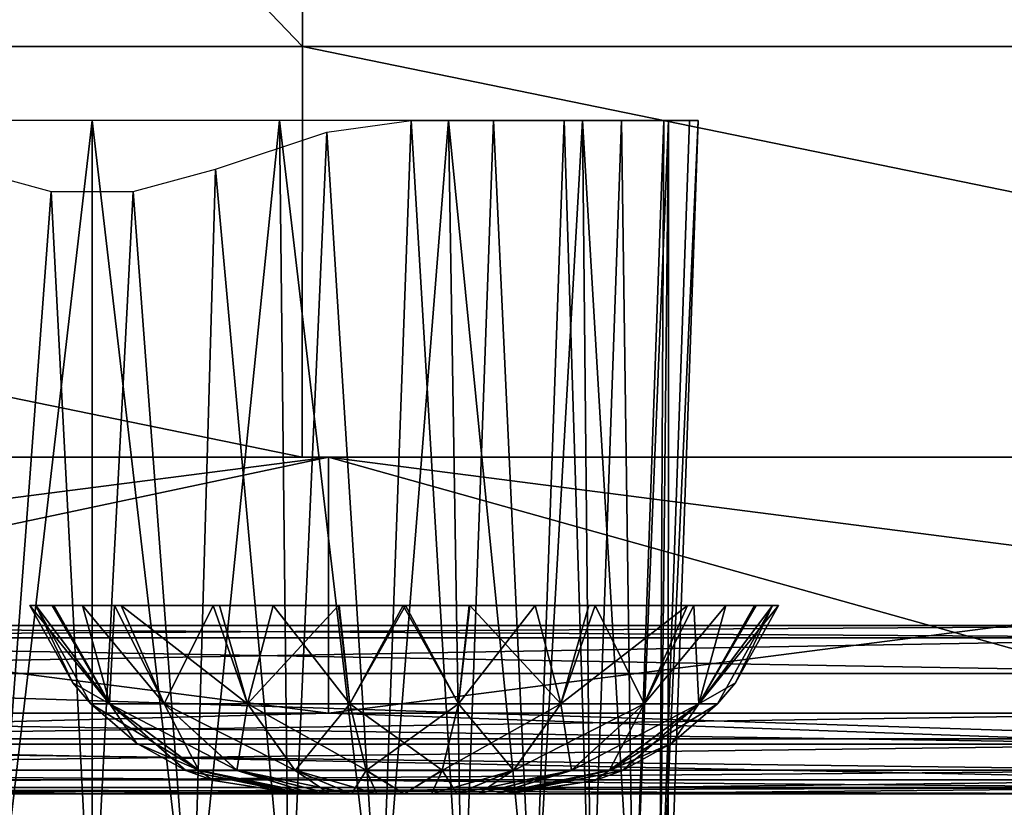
# Model space of a CAD drawing. Header units: millimetres. Extents: x -168 to 168, y -6 to 84.
# Tile 126 of 256: x -19.53 to -13.69, y -2.08 to 2.6. Entities that reach past the tile are written whole.
import ezdxf

# ---------------------------------------------------------------- set-up
doc = ezdxf.new("R2010")
doc.units = ezdxf.units.MM
doc.header["$LTSCALE"] = 65.185185
for name, color, linetype in [('109', 7, 'CONTINUOUS'), ('110', 7, 'CONTINUOUS'), ('16', 7, 'CONTINUOUS'), ('2', 7, 'CONTINUOUS'), ('204', 7, 'CONTINUOUS'), ('205', 7, 'CONTINUOUS'), ('21', 7, 'CONTINUOUS'), ('216', 7, 'CONTINUOUS'), ('217', 7, 'CONTINUOUS'), ('218', 7, 'CONTINUOUS'), ('28', 7, 'CONTINUOUS'), ('29', 7, 'CONTINUOUS'), ('32', 7, 'CONTINUOUS'), ('37', 7, 'CONTINUOUS'), ('68', 7, 'CONTINUOUS'), ('76', 7, 'CONTINUOUS'), ('77', 7, 'CONTINUOUS'), ('82', 7, 'CONTINUOUS')]:
    doc.layers.add(name, color=color, linetype=linetype)

msp = doc.modelspace()

# ---------------------------------------------------------------- linework, layer by layer
at = {"layer": '109', "linetype": 'CONTINUOUS'}
for points in [[(-17.8541, 2.4386, -49.9787), (-29.7568, 2.4386, -49.9787), (-29.7311, 14.8182, -49.8707), (-17.8541, 2.4386, -49.9787)], [(-17.8387, 14.8182, -49.8707), (-17.8541, 2.4386, -49.9787), (-29.7311, 14.8182, -49.8707), (-17.8387, 14.8182, -49.8707)], [(-5.9514, 2.4386, -49.9787), (-17.8541, 2.4386, -49.9787), (-17.8387, 14.8182, -49.8707), (-5.9514, 2.4386, -49.9787)], [(-5.9462, 14.8182, -49.8707), (-5.9514, 2.4386, -49.9787), (-17.8387, 14.8182, -49.8707), (-5.9462, 14.8182, -49.8707)], [(-17.8571, 0, -50), (-29.7619, 0, -50), (-29.7568, 2.4386, -49.9787), (-17.8571, 0, -50)], [(-17.8541, 2.4386, -49.9787), (-17.8571, 0, -50), (-29.7568, 2.4386, -49.9787), (-17.8541, 2.4386, -49.9787)], [(-5.9524, 0, -50), (-17.8571, 0, -50), (-17.8541, 2.4386, -49.9787), (-5.9524, 0, -50)], [(-5.9514, 2.4386, -49.9787), (-5.9524, 0, -50), (-17.8541, 2.4386, -49.9787), (-5.9514, 2.4386, -49.9787)]]:
    msp.add_3dface(points, dxfattribs=at)
at = {"layer": '110', "linetype": 'CONTINUOUS'}
for points in [[(-29.7568, 2.4386, 49.9787), (-17.8541, 2.4386, 49.9787), (-29.7311, 14.8182, 49.8707), (-29.7568, 2.4386, 49.9787)], [(-29.7311, 14.8182, 49.8707), (-17.8541, 2.4386, 49.9787), (-17.8387, 14.8182, 49.8707), (-29.7311, 14.8182, 49.8707)], [(-17.8541, 2.4386, 49.9787), (-5.9514, 2.4386, 49.9787), (-17.8387, 14.8182, 49.8707), (-17.8541, 2.4386, 49.9787)], [(-17.8387, 14.8182, 49.8707), (-5.9514, 2.4386, 49.9787), (-5.9462, 14.8182, 49.8707), (-17.8387, 14.8182, 49.8707)], [(-29.7619, 0, 50), (-17.8571, 0, 50), (-29.7568, 2.4386, 49.9787), (-29.7619, 0, 50)], [(-29.7568, 2.4386, 49.9787), (-17.8571, 0, 50), (-17.8541, 2.4386, 49.9787), (-29.7568, 2.4386, 49.9787)], [(-17.8571, 0, 50), (-5.9524, 0, 50), (-17.8541, 2.4386, 49.9787), (-17.8571, 0, 50)], [(-17.8541, 2.4386, 49.9787), (-5.9524, 0, 50), (-5.9514, 2.4386, 49.9787), (-17.8541, 2.4386, 49.9787)]]:
    msp.add_3dface(points, dxfattribs=at)
at = {"layer": '16', "linetype": 'CONTINUOUS'}
for points in [[(-19.0749, -2, 47.3492), (-27.2592, -2, 49.334), (-28.6123, -2, 47.3664), (-19.0749, -2, 47.3492)], [(-24.6492, -2, 49.334), (-27.2592, -2, 49.334), (-19.0749, -2, 47.3492), (-24.6492, -2, 49.334)], [(-16.3555, -2, 49.334), (-24.6492, -2, 49.334), (-19.0749, -2, 47.3492), (-16.3555, -2, 49.334)], [(-9.5374, -2, 47.339), (-16.3555, -2, 49.334), (-19.0749, -2, 47.3492), (-9.5374, -2, 47.339)], [(-12.2691, -2, 49.334), (-16.3555, -2, 49.334), (-9.5374, -2, 47.339), (-12.2691, -2, 49.334)]]:
    msp.add_3dface(points, dxfattribs=at)
at = {"layer": '2', "linetype": 'CONTINUOUS'}
for points in [[(-24.6492, -1.5218, 49.8336), (-24.6492, -1.7064, 49.7895), (-17.7, -1.5218, 49.8336), (-24.6492, -1.5218, 49.8336)], [(-17.7, -1.5218, 49.8336), (-24.6492, -1.7064, 49.7895), (-12.2691, -1.5218, 49.8336), (-17.7, -1.5218, 49.8336)], [(-12.2691, -1.5218, 49.8336), (-24.6492, -1.7064, 49.7895), (-12.2691, -1.7064, 49.7895), (-12.2691, -1.5218, 49.8336)], [(-12.2691, -1.7064, 49.7895), (-24.6492, -1.8612, 49.6798), (-12.2691, -1.8612, 49.6798), (-12.2691, -1.7064, 49.7895)], [(-24.6492, -1.7064, 49.7895), (-24.6492, -1.8612, 49.6798), (-12.2691, -1.7064, 49.7895), (-24.6492, -1.7064, 49.7895)], [(-24.6492, -1.8612, 49.6798), (-24.6492, -1.964, 49.5203), (-12.2691, -1.8612, 49.6798), (-24.6492, -1.8612, 49.6798)], [(-12.2691, -1.8612, 49.6798), (-24.6492, -1.964, 49.5203), (-12.2691, -1.964, 49.5203), (-12.2691, -1.8612, 49.6798)], [(-24.6492, -1.964, 49.5203), (-24.6492, -2, 49.334), (-12.2691, -1.964, 49.5203), (-24.6492, -1.964, 49.5203)], [(-24.6492, -2, 49.334), (-16.3555, -2, 49.334), (-12.2691, -1.964, 49.5203), (-24.6492, -2, 49.334)], [(-12.2691, -1.964, 49.5203), (-16.3555, -2, 49.334), (-12.2691, -2, 49.334), (-12.2691, -1.964, 49.5203)]]:
    msp.add_3dface(points, dxfattribs=at)
at = {"layer": '204', "linetype": 'CONTINUOUS'}
for points in [[(-17.209, 2, -22.8432), (-17.3921, -3.1, -22.7453), (-17.71, 1.9296, -23.0987), (-17.209, 2, -22.8432)], [(-16.9036, -3.1, -22.4032), (-17.3921, -3.1, -22.7453), (-17.209, 2, -22.8432), (-16.9036, -3.1, -22.4032)], [(-16.7198, 2, -22.48), (-16.9036, -3.1, -22.4032), (-17.209, 2, -22.8432), (-16.7198, 2, -22.48)], [(-16.4821, -3.1, -21.9818), (-16.9036, -3.1, -22.4032), (-16.7198, 2, -22.48), (-16.4821, -3.1, -21.9818)], [(-16.2989, 2, -22.0394), (-16.4821, -3.1, -21.9818), (-16.7198, 2, -22.48), (-16.2989, 2, -22.0394)], [(-16.1399, -3.1, -21.4932), (-16.4821, -3.1, -21.9818), (-16.2989, 2, -22.0394), (-16.1399, -3.1, -21.4932)], [(-15.9584, 2, -21.5341), (-16.1399, -3.1, -21.4932), (-16.2989, 2, -22.0394), (-15.9584, 2, -21.5341)], [(-15.8875, -3.1, -20.9521), (-16.1399, -3.1, -21.4932), (-15.9584, 2, -21.5341), (-15.8875, -3.1, -20.9521)], [(-15.7079, 2, -20.9787), (-15.8875, -3.1, -20.9521), (-15.9584, 2, -21.5341), (-15.7079, 2, -20.9787)], [(-15.7332, -3.1, -20.3762), (-15.8875, -3.1, -20.9521), (-15.7079, 2, -20.9787), (-15.7332, -3.1, -20.3762)], [(-15.6812, -3.1, -19.7818), (-15.7332, -3.1, -20.3762), (-15.5031, 2, -19.7818), (-15.6812, -3.1, -19.7818)], [(-15.5031, 2, -19.7818), (-15.7332, -3.1, -20.3762), (-15.5547, 2, -20.389), (-15.5031, 2, -19.7818)], [(-15.5547, 2, -20.389), (-15.7332, -3.1, -20.3762), (-15.7079, 2, -20.9787), (-15.5547, 2, -20.389)], [(-17.9326, -3.1, -22.9973), (-18.3714, 1.7113, -23.2964), (-17.71, 1.9296, -23.0987), (-17.9326, -3.1, -22.9973)], [(-17.3921, -3.1, -22.7453), (-17.9326, -3.1, -22.9973), (-17.71, 1.9296, -23.0987), (-17.3921, -3.1, -22.7453)], [(-19.8348, 1.7113, -23.2964), (-19.347, 1.5775, -23.3588), (-19.6974, -3.1, -23.1517), (-19.8348, 1.7113, -23.2964)], [(-18.8592, 1.5775, -23.3588), (-18.3714, 1.7113, -23.2964), (-18.5091, -3.1, -23.1518), (-18.8592, 1.5775, -23.3588)], [(-18.5091, -3.1, -23.1518), (-18.3714, 1.7113, -23.2964), (-17.9326, -3.1, -22.9973), (-18.5091, -3.1, -23.1518)], [(-19.6974, -3.1, -23.1517), (-19.347, 1.5775, -23.3588), (-19.1034, -3.1, -23.2037), (-19.6974, -3.1, -23.1517)], [(-19.347, 1.5775, -23.3588), (-18.8592, 1.5775, -23.3588), (-19.1034, -3.1, -23.2037), (-19.347, 1.5775, -23.3588)], [(-19.1034, -3.1, -23.2037), (-18.8592, 1.5775, -23.3588), (-18.5091, -3.1, -23.1518), (-19.1034, -3.1, -23.2037)]]:
    msp.add_3dface(points, dxfattribs=at)
at = {"layer": '205', "linetype": 'CONTINUOUS'}
for points in [[(-20.2156, 2, -16.358), (-19.6971, -3.1, -16.4119), (-19.1031, 2, -16.1818), (-20.2156, 2, -16.358)], [(-19.6971, -3.1, -16.4119), (-19.1029, -3.1, -16.3599), (-19.1031, 2, -16.1818), (-19.6971, -3.1, -16.4119)], [(-19.1031, 2, -16.1818), (-18.5088, -3.1, -16.412), (-17.9906, 2, -16.358), (-19.1031, 2, -16.1818)], [(-19.1029, -3.1, -16.3599), (-18.5088, -3.1, -16.412), (-19.1031, 2, -16.1818), (-19.1029, -3.1, -16.3599)], [(-18.5088, -3.1, -16.412), (-17.9327, -3.1, -16.5663), (-17.9906, 2, -16.358), (-18.5088, -3.1, -16.412)], [(-17.9327, -3.1, -16.5663), (-17.3926, -3.1, -16.8182), (-17.9906, 2, -16.358), (-17.9327, -3.1, -16.5663)], [(-17.9906, 2, -16.358), (-17.3926, -3.1, -16.8182), (-16.9871, 2, -16.8694), (-17.9906, 2, -16.358)], [(-17.3926, -3.1, -16.8182), (-16.9043, -3.1, -17.1599), (-16.9871, 2, -16.8694), (-17.3926, -3.1, -16.8182)], [(-16.9043, -3.1, -17.1599), (-16.4826, -3.1, -17.5813), (-16.9871, 2, -16.8694), (-16.9043, -3.1, -17.1599)], [(-16.9871, 2, -16.8694), (-16.4826, -3.1, -17.5813), (-16.1906, 2, -17.6658), (-16.9871, 2, -16.8694)], [(-16.4826, -3.1, -17.5813), (-16.1401, -3.1, -18.0701), (-16.1906, 2, -17.6658), (-16.4826, -3.1, -17.5813)], [(-16.1906, 2, -17.6658), (-15.8877, -3.1, -18.611), (-15.6793, 2, -18.6694), (-16.1906, 2, -17.6658)], [(-16.1401, -3.1, -18.0701), (-15.8877, -3.1, -18.611), (-16.1906, 2, -17.6658), (-16.1401, -3.1, -18.0701)], [(-15.8877, -3.1, -18.611), (-15.7333, -3.1, -19.1868), (-15.6793, 2, -18.6694), (-15.8877, -3.1, -18.611)], [(-15.7333, -3.1, -19.1868), (-15.6812, -3.1, -19.7818), (-15.6793, 2, -18.6694), (-15.7333, -3.1, -19.1868)], [(-15.6812, -3.1, -19.7818), (-15.5031, 2, -19.7818), (-15.6793, 2, -18.6694), (-15.6812, -3.1, -19.7818)]]:
    msp.add_3dface(points, dxfattribs=at)
at = {"layer": '21', "linetype": 'CONTINUOUS'}
for points in [[(-12.1144, -1.6735, 46.1058), (-24.2287, -1.6735, 46.1224), (-24.0794, -1.2857, 45.6077), (-12.1144, -1.6735, 46.1058)], [(-12.0397, -1.2857, 45.5914), (-12.1144, -1.6735, 46.1058), (-24.0794, -1.2857, 45.6077), (-12.0397, -1.2857, 45.5914)], [(-12.1998, -1.9172, 46.7029), (-24.3995, -1.9172, 46.7197), (-24.2287, -1.6735, 46.1224), (-12.1998, -1.9172, 46.7029)], [(-12.1144, -1.6735, 46.1058), (-12.1998, -1.9172, 46.7029), (-24.2287, -1.6735, 46.1224), (-12.1144, -1.6735, 46.1058)], [(-19.0749, -2, 47.3492), (-28.6123, -2, 47.3664), (-24.3995, -1.9172, 46.7197), (-19.0749, -2, 47.3492)], [(-12.1998, -1.9172, 46.7029), (-19.0749, -2, 47.3492), (-24.3995, -1.9172, 46.7197), (-12.1998, -1.9172, 46.7029)], [(-9.5374, -2, 47.339), (-19.0749, -2, 47.3492), (-12.1998, -1.9172, 46.7029), (-9.5374, -2, 47.339)]]:
    msp.add_3dface(points, dxfattribs=at)
at = {"layer": '216', "linetype": 'CONTINUOUS'}
for points in [[(-17.8542, -2, 4.412), (-17.8756, -2, 4.25), (-16.6459, -2, 4.4124), (-17.8542, -2, 4.412)], [(-17.8541, -2, 4.0876), (-16.6244, -2, 4.25), (-17.8756, -2, 4.25), (-17.8541, -2, 4.0876)], [(-17.8756, -2, 4.25), (-16.6244, -2, 4.25), (-16.6459, -2, 4.4124), (-17.8756, -2, 4.25)], [(-17.7917, -2, 4.5628), (-17.8542, -2, 4.412), (-16.6459, -2, 4.4124), (-17.7917, -2, 4.5628)], [(-16.6458, -2, 4.088), (-16.6244, -2, 4.25), (-17.8541, -2, 4.0876), (-16.6458, -2, 4.088)], [(-16.7083, -2, 3.9372), (-16.6458, -2, 4.088), (-17.8541, -2, 4.0876), (-16.7083, -2, 3.9372)], [(-17.7914, -2, 3.9366), (-16.7083, -2, 3.9372), (-17.8541, -2, 4.0876), (-17.7914, -2, 3.9366)], [(-17.6923, -2, 4.6924), (-17.7917, -2, 4.5628), (-16.7086, -2, 4.5634), (-17.6923, -2, 4.6924)], [(-16.7086, -2, 4.5634), (-17.7917, -2, 4.5628), (-16.6459, -2, 4.4124), (-16.7086, -2, 4.5634)], [(-17.692, -2, 3.8073), (-16.8077, -2, 3.8076), (-17.7914, -2, 3.9366), (-17.692, -2, 3.8073)], [(-16.8077, -2, 3.8076), (-16.7083, -2, 3.9372), (-17.7914, -2, 3.9366), (-16.8077, -2, 3.8076)], [(-17.5629, -2, 4.7917), (-17.6923, -2, 4.6924), (-16.808, -2, 4.6927), (-17.5629, -2, 4.7917)], [(-16.808, -2, 4.6927), (-17.6923, -2, 4.6924), (-16.7086, -2, 4.5634), (-16.808, -2, 4.6927)], [(-17.5627, -2, 3.7082), (-16.9371, -2, 3.7083), (-17.692, -2, 3.8073), (-17.5627, -2, 3.7082)], [(-16.9371, -2, 3.7083), (-16.8077, -2, 3.8076), (-17.692, -2, 3.8073), (-16.9371, -2, 3.7083)], [(-17.412, -2, 4.8542), (-17.5629, -2, 4.7917), (-16.9373, -2, 4.7918), (-17.412, -2, 4.8542)], [(-16.9373, -2, 4.7918), (-17.5629, -2, 4.7917), (-16.808, -2, 4.6927), (-16.9373, -2, 4.7918)], [(-17.412, -2, 3.6458), (-17.088, -2, 3.6458), (-17.5627, -2, 3.7082), (-17.412, -2, 3.6458)], [(-17.088, -2, 3.6458), (-16.9371, -2, 3.7083), (-17.5627, -2, 3.7082), (-17.088, -2, 3.6458)], [(-17.2501, -2, 3.6244), (-17.088, -2, 3.6458), (-17.412, -2, 3.6458), (-17.2501, -2, 3.6244)], [(-17.088, -2, 4.8542), (-17.412, -2, 4.8542), (-16.9373, -2, 4.7918), (-17.088, -2, 4.8542)], [(-17.2499, -2, 4.8756), (-17.412, -2, 4.8542), (-17.088, -2, 4.8542), (-17.2499, -2, 4.8756)]]:
    msp.add_3dface(points, dxfattribs=at)
at = {"layer": '217', "linetype": 'CONTINUOUS'}
for points in [[(-19.473, -0.8815, 4.25), (-19.4377, -0.8815, 3.855), (-19.2185, -1.3423, 4.25), (-19.473, -0.8815, 4.25)], [(-19.3304, -0.8815, 3.4664), (-18.9994, -1.4671, 3.6133), (-19.4377, -0.8815, 3.855), (-19.3304, -0.8815, 3.4664)], [(-18.9994, -1.4671, 3.6133), (-19.1116, -1.4671, 4.25), (-19.4377, -0.8815, 3.855), (-18.9994, -1.4671, 3.6133)], [(-19.4377, -0.8815, 3.855), (-19.1116, -1.4671, 4.25), (-19.2185, -1.3423, 4.25), (-19.4377, -0.8815, 3.855)], [(-19.1608, -0.8815, 3.1138), (-18.9994, -1.4671, 3.6133), (-19.3304, -0.8815, 3.4664), (-19.1608, -0.8815, 3.1138)], [(-18.9323, -0.8815, 2.7968), (-18.6761, -1.4671, 3.0533), (-19.1608, -0.8815, 3.1138), (-18.9323, -0.8815, 2.7968)], [(-18.6761, -1.4671, 3.0533), (-18.9994, -1.4671, 3.6133), (-19.1608, -0.8815, 3.1138), (-18.6761, -1.4671, 3.0533)], [(-18.1808, -1.4671, 2.6378), (-18.6761, -1.4671, 3.0533), (-18.9323, -0.8815, 2.7968), (-18.1808, -1.4671, 2.6378)], [(-18.3469, -0.8815, 2.3164), (-18.1808, -1.4671, 2.6378), (-18.9323, -0.8815, 2.7968), (-18.3469, -0.8815, 2.3164)], [(-17.6396, -0.8815, 2.0614), (-18.1808, -1.4671, 2.6378), (-18.3469, -0.8815, 2.3164), (-17.6396, -0.8815, 2.0614)], [(-17.5733, -1.4671, 2.4166), (-18.1808, -1.4671, 2.6378), (-17.6396, -0.8815, 2.0614), (-17.5733, -1.4671, 2.4166)], [(-17.2571, -0.8814, 2.027), (-17.5733, -1.4671, 2.4166), (-17.6396, -0.8815, 2.0614), (-17.2571, -0.8814, 2.027)], [(-16.9267, -1.4671, 2.4166), (-17.5733, -1.4671, 2.4166), (-17.2571, -0.8814, 2.027), (-16.9267, -1.4671, 2.4166)], [(-16.8635, -0.8815, 2.0608), (-16.9267, -1.4671, 2.4166), (-17.2571, -0.8814, 2.027), (-16.8635, -0.8815, 2.0608)], [(-16.3192, -1.4671, 2.6378), (-16.9267, -1.4671, 2.4166), (-16.4711, -0.8815, 2.1679), (-16.3192, -1.4671, 2.6378)], [(-16.4711, -0.8815, 2.1679), (-16.9267, -1.4671, 2.4166), (-16.8635, -0.8815, 2.0608), (-16.4711, -0.8815, 2.1679)], [(-16.115, -0.8815, 2.3385), (-16.3192, -1.4671, 2.6378), (-16.4711, -0.8815, 2.1679), (-16.115, -0.8815, 2.3385)], [(-15.8239, -1.4671, 3.0534), (-16.3192, -1.4671, 2.6378), (-16.115, -0.8815, 2.3385), (-15.8239, -1.4671, 3.0534)], [(-15.5292, -0.8815, 2.8426), (-15.8239, -1.4671, 3.0534), (-16.115, -0.8815, 2.3385), (-15.5292, -0.8815, 2.8426)], [(-15.5006, -1.4671, 3.6133), (-15.8239, -1.4671, 3.0534), (-15.5292, -0.8815, 2.8426), (-15.5006, -1.4671, 3.6133)], [(-15.1595, -0.8815, 3.494), (-15.5006, -1.4671, 3.6133), (-15.5292, -0.8815, 2.8426), (-15.1595, -0.8815, 3.494)], [(-15.2815, -1.3423, 4.25), (-15.5006, -1.4671, 3.6133), (-15.027, -0.8815, 4.25), (-15.2815, -1.3423, 4.25)], [(-15.027, -0.8815, 4.25), (-15.5006, -1.4671, 3.6133), (-15.1595, -0.8815, 3.494), (-15.027, -0.8815, 4.25)], [(-15.3884, -1.4671, 4.25), (-15.5006, -1.4671, 3.6133), (-15.2815, -1.3423, 4.25), (-15.3884, -1.4671, 4.25)], [(-19.1116, -1.4671, 4.25), (-18.9994, -1.4671, 3.6133), (-18.8407, -1.6994, 4.25), (-19.1116, -1.4671, 4.25)], [(-18.469, -1.8617, 3.8063), (-18.5472, -1.8617, 4.25), (-18.9994, -1.4671, 3.6133), (-18.469, -1.8617, 3.8063)], [(-18.6761, -1.4671, 3.0533), (-18.469, -1.8617, 3.8063), (-18.9994, -1.4671, 3.6133), (-18.6761, -1.4671, 3.0533)], [(-18.9994, -1.4671, 3.6133), (-18.5472, -1.8617, 4.25), (-18.8407, -1.6994, 4.25), (-18.9994, -1.4671, 3.6133)], [(-18.2437, -1.8617, 3.4161), (-18.469, -1.8617, 3.8063), (-18.6761, -1.4671, 3.0533), (-18.2437, -1.8617, 3.4161)], [(-18.1808, -1.4671, 2.6378), (-18.2437, -1.8617, 3.4161), (-18.6761, -1.4671, 3.0533), (-18.1808, -1.4671, 2.6378)], [(-17.8986, -1.8617, 3.1265), (-18.2437, -1.8617, 3.4161), (-18.1808, -1.4671, 2.6378), (-17.8986, -1.8617, 3.1265)], [(-17.5733, -1.4671, 2.4166), (-17.8986, -1.8617, 3.1265), (-18.1808, -1.4671, 2.6378), (-17.5733, -1.4671, 2.4166)], [(-17.4753, -1.8617, 2.9725), (-17.8986, -1.8617, 3.1265), (-17.5733, -1.4671, 2.4166), (-17.4753, -1.8617, 2.9725)], [(-16.9267, -1.4671, 2.4166), (-17.4753, -1.8617, 2.9725), (-17.5733, -1.4671, 2.4166), (-16.9267, -1.4671, 2.4166)], [(-17.0247, -1.8617, 2.9725), (-17.4753, -1.8617, 2.9725), (-16.9267, -1.4671, 2.4166), (-17.0247, -1.8617, 2.9725)], [(-16.6014, -1.8617, 3.1266), (-17.0247, -1.8617, 2.9725), (-16.3192, -1.4671, 2.6378), (-16.6014, -1.8617, 3.1266)], [(-16.3192, -1.4671, 2.6378), (-17.0247, -1.8617, 2.9725), (-16.9267, -1.4671, 2.4166), (-16.3192, -1.4671, 2.6378)], [(-16.2562, -1.8617, 3.4161), (-16.6014, -1.8617, 3.1266), (-15.8239, -1.4671, 3.0534), (-16.2562, -1.8617, 3.4161)], [(-15.8239, -1.4671, 3.0534), (-16.6014, -1.8617, 3.1266), (-16.3192, -1.4671, 2.6378), (-15.8239, -1.4671, 3.0534)], [(-16.031, -1.8617, 3.8063), (-16.2562, -1.8617, 3.4161), (-15.5006, -1.4671, 3.6133), (-16.031, -1.8617, 3.8063)], [(-15.5006, -1.4671, 3.6133), (-16.2562, -1.8617, 3.4161), (-15.8239, -1.4671, 3.0534), (-15.5006, -1.4671, 3.6133)], [(-15.6593, -1.6994, 4.25), (-16.031, -1.8617, 3.8063), (-15.3884, -1.4671, 4.25), (-15.6593, -1.6994, 4.25)], [(-15.3884, -1.4671, 4.25), (-16.031, -1.8617, 3.8063), (-15.5006, -1.4671, 3.6133), (-15.3884, -1.4671, 4.25)], [(-15.9528, -1.8617, 4.25), (-16.031, -1.8617, 3.8063), (-15.6593, -1.6994, 4.25), (-15.9528, -1.8617, 4.25)], [(-18.5472, -1.8617, 4.25), (-18.469, -1.8617, 3.8063), (-18.3831, -1.9225, 4.25), (-18.5472, -1.8617, 4.25)], [(-18.469, -1.8617, 3.8063), (-17.8756, -2, 4.25), (-18.3831, -1.9225, 4.25), (-18.469, -1.8617, 3.8063)], [(-17.8541, -2, 4.0876), (-17.8756, -2, 4.25), (-18.469, -1.8617, 3.8063), (-17.8541, -2, 4.0876)], [(-17.7914, -2, 3.9366), (-17.8541, -2, 4.0876), (-18.469, -1.8617, 3.8063), (-17.7914, -2, 3.9366)], [(-18.2437, -1.8617, 3.4161), (-17.7914, -2, 3.9366), (-18.469, -1.8617, 3.8063), (-18.2437, -1.8617, 3.4161)], [(-17.692, -2, 3.8073), (-17.7914, -2, 3.9366), (-18.2437, -1.8617, 3.4161), (-17.692, -2, 3.8073)], [(-17.8986, -1.8617, 3.1265), (-17.692, -2, 3.8073), (-18.2437, -1.8617, 3.4161), (-17.8986, -1.8617, 3.1265)], [(-17.5627, -2, 3.7082), (-17.692, -2, 3.8073), (-17.8986, -1.8617, 3.1265), (-17.5627, -2, 3.7082)], [(-17.4753, -1.8617, 2.9725), (-17.5627, -2, 3.7082), (-17.8986, -1.8617, 3.1265), (-17.4753, -1.8617, 2.9725)], [(-17.412, -2, 3.6458), (-17.5627, -2, 3.7082), (-17.4753, -1.8617, 2.9725), (-17.412, -2, 3.6458)], [(-17.2501, -2, 3.6244), (-17.412, -2, 3.6458), (-17.4753, -1.8617, 2.9725), (-17.2501, -2, 3.6244)], [(-17.0247, -1.8617, 2.9725), (-17.2501, -2, 3.6244), (-17.4753, -1.8617, 2.9725), (-17.0247, -1.8617, 2.9725)], [(-17.088, -2, 3.6458), (-17.2501, -2, 3.6244), (-17.0247, -1.8617, 2.9725), (-17.088, -2, 3.6458)], [(-16.6014, -1.8617, 3.1266), (-17.088, -2, 3.6458), (-17.0247, -1.8617, 2.9725), (-16.6014, -1.8617, 3.1266)], [(-16.9371, -2, 3.7083), (-17.088, -2, 3.6458), (-16.6014, -1.8617, 3.1266), (-16.9371, -2, 3.7083)], [(-16.2562, -1.8617, 3.4161), (-16.9371, -2, 3.7083), (-16.6014, -1.8617, 3.1266), (-16.2562, -1.8617, 3.4161)], [(-16.8077, -2, 3.8076), (-16.9371, -2, 3.7083), (-16.2562, -1.8617, 3.4161), (-16.8077, -2, 3.8076)], [(-16.7083, -2, 3.9372), (-16.8077, -2, 3.8076), (-16.2562, -1.8617, 3.4161), (-16.7083, -2, 3.9372)], [(-16.6458, -2, 4.088), (-16.7083, -2, 3.9372), (-16.031, -1.8617, 3.8063), (-16.6458, -2, 4.088)], [(-16.031, -1.8617, 3.8063), (-16.7083, -2, 3.9372), (-16.2562, -1.8617, 3.4161), (-16.031, -1.8617, 3.8063)], [(-16.1169, -1.9225, 4.25), (-16.6458, -2, 4.088), (-15.9528, -1.8617, 4.25), (-16.1169, -1.9225, 4.25)], [(-15.9528, -1.8617, 4.25), (-16.6458, -2, 4.088), (-16.031, -1.8617, 3.8063), (-15.9528, -1.8617, 4.25)], [(-16.6244, -2, 4.25), (-16.6458, -2, 4.088), (-16.1169, -1.9225, 4.25), (-16.6244, -2, 4.25)]]:
    msp.add_3dface(points, dxfattribs=at)
at = {"layer": '218', "linetype": 'CONTINUOUS'}
for points in [[(-19.473, -0.8815, 4.25), (-19.2185, -1.3423, 4.25), (-18.9998, -1.4666, 4.8869), (-19.473, -0.8815, 4.25)], [(-19.473, -0.8815, 4.25), (-18.9998, -1.4666, 4.8869), (-19.3405, -0.8815, 5.006), (-19.473, -0.8815, 4.25)], [(-19.3405, -0.8815, 5.006), (-18.9998, -1.4666, 4.8869), (-18.9708, -0.8815, 5.6574), (-19.3405, -0.8815, 5.006)], [(-18.9998, -1.4666, 4.8869), (-18.6764, -1.4666, 5.4469), (-18.9708, -0.8815, 5.6574), (-18.9998, -1.4666, 4.8869)], [(-18.9708, -0.8815, 5.6574), (-18.6764, -1.4666, 5.4469), (-18.3849, -0.8815, 6.1615), (-18.9708, -0.8815, 5.6574)], [(-18.6764, -1.4666, 5.4469), (-18.1811, -1.4666, 5.8626), (-18.3849, -0.8815, 6.1615), (-18.6764, -1.4666, 5.4469)], [(-18.3849, -0.8815, 6.1615), (-18.1811, -1.4666, 5.8626), (-18.0289, -0.8815, 6.3321), (-18.3849, -0.8815, 6.1615)], [(-18.1811, -1.4666, 5.8626), (-17.5734, -1.4666, 6.0838), (-18.0289, -0.8815, 6.3321), (-18.1811, -1.4666, 5.8626)], [(-18.0289, -0.8815, 6.3321), (-17.5734, -1.4666, 6.0838), (-17.6365, -0.8815, 6.4392), (-18.0289, -0.8815, 6.3321)], [(-17.6365, -0.8815, 6.4392), (-17.5734, -1.4666, 6.0838), (-17.2429, -0.8814, 6.473), (-17.6365, -0.8815, 6.4392)], [(-17.5734, -1.4666, 6.0838), (-16.9267, -1.4666, 6.0838), (-17.2429, -0.8814, 6.473), (-17.5734, -1.4666, 6.0838)], [(-17.2429, -0.8814, 6.473), (-16.9267, -1.4666, 6.0838), (-16.8604, -0.8815, 6.4386), (-17.2429, -0.8814, 6.473)], [(-16.9267, -1.4666, 6.0838), (-16.319, -1.4666, 5.8626), (-16.8604, -0.8815, 6.4386), (-16.9267, -1.4666, 6.0838)], [(-16.8604, -0.8815, 6.4386), (-16.319, -1.4666, 5.8626), (-16.1531, -0.8815, 6.1836), (-16.8604, -0.8815, 6.4386)], [(-16.319, -1.4666, 5.8626), (-15.8236, -1.4666, 5.4469), (-15.5677, -0.8815, 5.7032), (-16.319, -1.4666, 5.8626)], [(-16.1531, -0.8815, 6.1836), (-16.319, -1.4666, 5.8626), (-15.5677, -0.8815, 5.7032), (-16.1531, -0.8815, 6.1836)], [(-15.8236, -1.4666, 5.4469), (-15.5002, -1.4666, 4.8869), (-15.3392, -0.8815, 5.3861), (-15.8236, -1.4666, 5.4469)], [(-15.5677, -0.8815, 5.7032), (-15.8236, -1.4666, 5.4469), (-15.3392, -0.8815, 5.3861), (-15.5677, -0.8815, 5.7032)], [(-15.3392, -0.8815, 5.3861), (-15.5002, -1.4666, 4.8869), (-15.1696, -0.8815, 5.0335), (-15.3392, -0.8815, 5.3861)], [(-15.1696, -0.8815, 5.0335), (-15.5002, -1.4666, 4.8869), (-15.0623, -0.8815, 4.645), (-15.1696, -0.8815, 5.0335)], [(-15.5002, -1.4666, 4.8869), (-15.3884, -1.4671, 4.25), (-15.0623, -0.8815, 4.645), (-15.5002, -1.4666, 4.8869)], [(-15.3884, -1.4671, 4.25), (-15.2815, -1.3423, 4.25), (-15.0623, -0.8815, 4.645), (-15.3884, -1.4671, 4.25)], [(-15.2815, -1.3423, 4.25), (-15.027, -0.8815, 4.25), (-15.0623, -0.8815, 4.645), (-15.2815, -1.3423, 4.25)], [(-19.2185, -1.3423, 4.25), (-19.1116, -1.4671, 4.25), (-18.9998, -1.4666, 4.8869), (-19.2185, -1.3423, 4.25)], [(-19.1116, -1.4671, 4.25), (-18.47, -1.8612, 4.694), (-18.9998, -1.4666, 4.8869), (-19.1116, -1.4671, 4.25)], [(-19.1116, -1.4671, 4.25), (-18.8407, -1.6994, 4.25), (-18.47, -1.8612, 4.694), (-19.1116, -1.4671, 4.25)], [(-18.47, -1.8612, 4.694), (-18.2445, -1.8612, 5.0845), (-18.9998, -1.4666, 4.8869), (-18.47, -1.8612, 4.694)], [(-18.9998, -1.4666, 4.8869), (-18.2445, -1.8612, 5.0845), (-18.6764, -1.4666, 5.4469), (-18.9998, -1.4666, 4.8869)], [(-18.2445, -1.8612, 5.0845), (-17.8991, -1.8612, 5.3743), (-18.6764, -1.4666, 5.4469), (-18.2445, -1.8612, 5.0845)], [(-18.6764, -1.4666, 5.4469), (-17.8991, -1.8612, 5.3743), (-18.1811, -1.4666, 5.8626), (-18.6764, -1.4666, 5.4469)], [(-17.8991, -1.8612, 5.3743), (-17.4755, -1.8612, 5.5285), (-18.1811, -1.4666, 5.8626), (-17.8991, -1.8612, 5.3743)], [(-18.1811, -1.4666, 5.8626), (-17.4755, -1.8612, 5.5285), (-17.5734, -1.4666, 6.0838), (-18.1811, -1.4666, 5.8626)], [(-17.4755, -1.8612, 5.5285), (-17.0246, -1.8612, 5.5285), (-17.5734, -1.4666, 6.0838), (-17.4755, -1.8612, 5.5285)], [(-17.5734, -1.4666, 6.0838), (-17.0246, -1.8612, 5.5285), (-16.9267, -1.4666, 6.0838), (-17.5734, -1.4666, 6.0838)], [(-17.0246, -1.8612, 5.5285), (-16.6009, -1.8612, 5.3743), (-16.9267, -1.4666, 6.0838), (-17.0246, -1.8612, 5.5285)], [(-16.9267, -1.4666, 6.0838), (-16.6009, -1.8612, 5.3743), (-16.319, -1.4666, 5.8626), (-16.9267, -1.4666, 6.0838)], [(-16.6009, -1.8612, 5.3743), (-16.2555, -1.8612, 5.0845), (-16.319, -1.4666, 5.8626), (-16.6009, -1.8612, 5.3743)], [(-16.319, -1.4666, 5.8626), (-16.2555, -1.8612, 5.0845), (-15.8236, -1.4666, 5.4469), (-16.319, -1.4666, 5.8626)], [(-16.2555, -1.8612, 5.0845), (-16.03, -1.8612, 4.6941), (-15.8236, -1.4666, 5.4469), (-16.2555, -1.8612, 5.0845)], [(-15.8236, -1.4666, 5.4469), (-16.03, -1.8612, 4.6941), (-15.5002, -1.4666, 4.8869), (-15.8236, -1.4666, 5.4469)], [(-16.03, -1.8612, 4.6941), (-15.9528, -1.8617, 4.25), (-15.5002, -1.4666, 4.8869), (-16.03, -1.8612, 4.6941)], [(-15.9528, -1.8617, 4.25), (-15.6593, -1.6994, 4.25), (-15.5002, -1.4666, 4.8869), (-15.9528, -1.8617, 4.25)], [(-15.6593, -1.6994, 4.25), (-15.3884, -1.4671, 4.25), (-15.5002, -1.4666, 4.8869), (-15.6593, -1.6994, 4.25)], [(-18.8407, -1.6994, 4.25), (-18.5472, -1.8617, 4.25), (-18.47, -1.8612, 4.694), (-18.8407, -1.6994, 4.25)], [(-18.5472, -1.8617, 4.25), (-17.8542, -2, 4.412), (-18.47, -1.8612, 4.694), (-18.5472, -1.8617, 4.25)], [(-17.8756, -2, 4.25), (-18.5472, -1.8617, 4.25), (-18.3831, -1.9225, 4.25), (-17.8756, -2, 4.25)], [(-17.8756, -2, 4.25), (-17.8542, -2, 4.412), (-18.5472, -1.8617, 4.25), (-17.8756, -2, 4.25)], [(-18.47, -1.8612, 4.694), (-17.7917, -2, 4.5628), (-18.2445, -1.8612, 5.0845), (-18.47, -1.8612, 4.694)], [(-17.8542, -2, 4.412), (-17.7917, -2, 4.5628), (-18.47, -1.8612, 4.694), (-17.8542, -2, 4.412)], [(-17.6923, -2, 4.6924), (-17.5629, -2, 4.7917), (-18.2445, -1.8612, 5.0845), (-17.6923, -2, 4.6924)], [(-18.2445, -1.8612, 5.0845), (-17.5629, -2, 4.7917), (-17.8991, -1.8612, 5.3743), (-18.2445, -1.8612, 5.0845)], [(-17.7917, -2, 4.5628), (-17.6923, -2, 4.6924), (-18.2445, -1.8612, 5.0845), (-17.7917, -2, 4.5628)], [(-17.5629, -2, 4.7917), (-17.412, -2, 4.8542), (-17.8991, -1.8612, 5.3743), (-17.5629, -2, 4.7917)], [(-17.8991, -1.8612, 5.3743), (-17.412, -2, 4.8542), (-17.4755, -1.8612, 5.5285), (-17.8991, -1.8612, 5.3743)], [(-17.412, -2, 4.8542), (-17.2499, -2, 4.8756), (-17.4755, -1.8612, 5.5285), (-17.412, -2, 4.8542)], [(-17.4755, -1.8612, 5.5285), (-17.2499, -2, 4.8756), (-17.0246, -1.8612, 5.5285), (-17.4755, -1.8612, 5.5285)], [(-17.2499, -2, 4.8756), (-17.088, -2, 4.8542), (-17.0246, -1.8612, 5.5285), (-17.2499, -2, 4.8756)], [(-17.088, -2, 4.8542), (-16.9373, -2, 4.7918), (-17.0246, -1.8612, 5.5285), (-17.088, -2, 4.8542)], [(-17.0246, -1.8612, 5.5285), (-16.9373, -2, 4.7918), (-16.6009, -1.8612, 5.3743), (-17.0246, -1.8612, 5.5285)], [(-16.9373, -2, 4.7918), (-16.808, -2, 4.6927), (-16.6009, -1.8612, 5.3743), (-16.9373, -2, 4.7918)], [(-16.808, -2, 4.6927), (-16.7086, -2, 4.5634), (-16.2555, -1.8612, 5.0845), (-16.808, -2, 4.6927)], [(-16.6009, -1.8612, 5.3743), (-16.808, -2, 4.6927), (-16.2555, -1.8612, 5.0845), (-16.6009, -1.8612, 5.3743)], [(-16.7086, -2, 4.5634), (-16.6459, -2, 4.4124), (-16.03, -1.8612, 4.6941), (-16.7086, -2, 4.5634)], [(-16.2555, -1.8612, 5.0845), (-16.7086, -2, 4.5634), (-16.03, -1.8612, 4.6941), (-16.2555, -1.8612, 5.0845)], [(-16.6459, -2, 4.4124), (-16.6244, -2, 4.25), (-16.03, -1.8612, 4.6941), (-16.6459, -2, 4.4124)], [(-16.6244, -2, 4.25), (-16.1169, -1.9225, 4.25), (-16.03, -1.8612, 4.6941), (-16.6244, -2, 4.25)], [(-16.1169, -1.9225, 4.25), (-15.9528, -1.8617, 4.25), (-16.03, -1.8612, 4.6941), (-16.1169, -1.9225, 4.25)]]:
    msp.add_3dface(points, dxfattribs=at)
at = {"layer": '28', "linetype": 'CONTINUOUS'}
for points in [[(-24.0799, -1.0742, -45.2858), (-12.04, -1.0742, -45.2695), (-24.0806, -1, -44.9079), (-24.0799, -1.0742, -45.2858)], [(-24.0806, -1, -44.9079), (-12.04, -1.0742, -45.2695), (-12.0403, -1, -44.8915), (-24.0806, -1, -44.9079)], [(-12.0397, -1.2857, -45.5914), (-24.0799, -1.0742, -45.2858), (-24.0794, -1.2857, -45.6077), (-12.0397, -1.2857, -45.5914)], [(-12.04, -1.0742, -45.2695), (-24.0799, -1.0742, -45.2858), (-12.0397, -1.2857, -45.5914), (-12.04, -1.0742, -45.2695)]]:
    msp.add_3dface(points, dxfattribs=at)
at = {"layer": '29', "linetype": 'CONTINUOUS'}
for points in [[(-24.0794, -1.2857, -45.6077), (-24.2287, -1.6735, -46.1224), (-12.1144, -1.6735, -46.1058), (-24.0794, -1.2857, -45.6077)], [(-12.0397, -1.2857, -45.5914), (-24.0794, -1.2857, -45.6077), (-12.1144, -1.6735, -46.1058), (-12.0397, -1.2857, -45.5914)], [(-24.3995, -1.9172, -46.7197), (-12.1998, -1.9172, -46.7029), (-24.2287, -1.6735, -46.1224), (-24.3995, -1.9172, -46.7197)], [(-24.2287, -1.6735, -46.1224), (-12.1998, -1.9172, -46.7029), (-12.1144, -1.6735, -46.1058), (-24.2287, -1.6735, -46.1224)], [(-19.0749, -2, -47.3492), (-24.3995, -1.9172, -46.7197), (-28.6123, -2, -47.3664), (-19.0749, -2, -47.3492)], [(-12.1998, -1.9172, -46.7029), (-24.3995, -1.9172, -46.7197), (-19.0749, -2, -47.3492), (-12.1998, -1.9172, -46.7029)], [(-9.5374, -2, -47.339), (-12.1998, -1.9172, -46.7029), (-19.0749, -2, -47.3492), (-9.5374, -2, -47.339)]]:
    msp.add_3dface(points, dxfattribs=at)
at = {"layer": '32', "linetype": 'CONTINUOUS'}
for points in [[(-19.0749, -2, -47.3492), (-28.6123, -2, -47.3664), (-24.8713, -2, -49.334), (-19.0749, -2, -47.3492)], [(-16.3555, -2, -49.334), (-19.0749, -2, -47.3492), (-24.8713, -2, -49.334), (-16.3555, -2, -49.334)], [(-9.5374, -2, -47.339), (-19.0749, -2, -47.3492), (-12.4912, -2, -49.334), (-9.5374, -2, -47.339)], [(-12.4912, -2, -49.334), (-19.0749, -2, -47.3492), (-16.3555, -2, -49.334), (-12.4912, -2, -49.334)]]:
    msp.add_3dface(points, dxfattribs=at)
at = {"layer": '37', "linetype": 'CONTINUOUS'}
for points in [[(-17.7, -1.5218, -49.8336), (-12.4912, -1.7064, -49.7895), (-24.8713, -1.5218, -49.8336), (-17.7, -1.5218, -49.8336)], [(-24.8713, -1.5218, -49.8336), (-12.4912, -1.7064, -49.7895), (-24.8713, -1.7064, -49.7895), (-24.8713, -1.5218, -49.8336)], [(-12.4912, -1.5218, -49.8336), (-12.4912, -1.7064, -49.7895), (-17.7, -1.5218, -49.8336), (-12.4912, -1.5218, -49.8336)], [(-12.4912, -1.7064, -49.7895), (-12.4912, -1.8612, -49.6798), (-24.8713, -1.7064, -49.7895), (-12.4912, -1.7064, -49.7895)], [(-24.8713, -1.7064, -49.7895), (-12.4912, -1.8612, -49.6798), (-24.8713, -1.8612, -49.6798), (-24.8713, -1.7064, -49.7895)], [(-24.8713, -1.8612, -49.6798), (-12.4912, -1.964, -49.5203), (-24.8713, -1.964, -49.5203), (-24.8713, -1.8612, -49.6798)], [(-12.4912, -1.8612, -49.6798), (-12.4912, -1.964, -49.5203), (-24.8713, -1.8612, -49.6798), (-12.4912, -1.8612, -49.6798)], [(-12.4912, -2, -49.334), (-16.3555, -2, -49.334), (-24.8713, -1.964, -49.5203), (-12.4912, -2, -49.334)], [(-12.4912, -1.964, -49.5203), (-12.4912, -2, -49.334), (-24.8713, -1.964, -49.5203), (-12.4912, -1.964, -49.5203)], [(-16.3555, -2, -49.334), (-24.8713, -2, -49.334), (-24.8713, -1.964, -49.5203), (-16.3555, -2, -49.334)]]:
    msp.add_3dface(points, dxfattribs=at)
at = {"layer": '68', "linetype": 'CONTINUOUS'}
for points in [[(-24.6492, -1.5218, 49.8336), (-17.7, -1.5218, 49.8336), (-29.5, 0, 49.9), (-24.6492, -1.5218, 49.8336)], [(-29.5, 0, 49.9), (-17.7, -1.5218, 49.8336), (-17.7, 0, 49.9), (-29.5, 0, 49.9)], [(-17.7, -1.5218, 49.8336), (-12.2691, -1.5218, 49.8336), (-17.7, 0, 49.9), (-17.7, -1.5218, 49.8336)], [(-12.2691, -1.5218, 49.8336), (-5.9, -1.5218, 49.8336), (-17.7, 0, 49.9), (-12.2691, -1.5218, 49.8336)], [(-17.7, 0, 49.9), (-5.9, -1.5218, 49.8336), (-5.9, 0, 49.9), (-17.7, 0, 49.9)]]:
    msp.add_3dface(points, dxfattribs=at)
at = {"layer": '76', "linetype": 'CONTINUOUS'}
for points in [[(-12.0403, -1, 44.8915), (-24.0799, -1.0742, 45.2858), (-24.0806, -1, 44.9079), (-12.0403, -1, 44.8915)], [(-12.04, -1.0742, 45.2695), (-24.0799, -1.0742, 45.2858), (-12.0403, -1, 44.8915), (-12.04, -1.0742, 45.2695)], [(-12.04, -1.0742, 45.2695), (-24.0794, -1.2857, 45.6077), (-24.0799, -1.0742, 45.2858), (-12.04, -1.0742, 45.2695)], [(-12.0397, -1.2857, 45.5914), (-24.0794, -1.2857, 45.6077), (-12.04, -1.0742, 45.2695), (-12.0397, -1.2857, 45.5914)]]:
    msp.add_3dface(points, dxfattribs=at)
at = {"layer": '77', "linetype": 'CONTINUOUS'}
for points in [[(-12.0403, -1, 44.8915), (-24.0806, -1, 44.9079), (-24.0636, -1, 41.2167), (-12.0403, -1, 44.8915)], [(-24.0806, -1, -44.9079), (-12.0403, -1, -44.8915), (-24.0323, -1, -33.0641), (-24.0806, -1, -44.9079)], [(-12.0318, -1, 41.2167), (-12.0403, -1, 44.8915), (-24.0636, -1, 41.2167), (-12.0318, -1, 41.2167)], [(-12.0318, -1, 41.2167), (-24.0636, -1, 41.2167), (-24.0203, -1, 28.8366), (-12.0318, -1, 41.2167)], [(-12.0162, -1, -33.0641), (-23.9995, -1, -20.684), (-24.0323, -1, -33.0641), (-12.0162, -1, -33.0641)], [(-12.0403, -1, -44.8915), (-12.0162, -1, -33.0641), (-24.0323, -1, -33.0641), (-12.0403, -1, -44.8915)], [(-12.0102, -1, 28.8366), (-12.0318, -1, 41.2167), (-24.0203, -1, 28.8366), (-12.0102, -1, 28.8366)], [(-12.0102, -1, 28.8366), (-24.0203, -1, 28.8366), (-23.9923, -1, 16.4564), (-12.0102, -1, 28.8366)], [(-11.9998, -1, -20.684), (-23.9995, -1, -20.684), (-12.0162, -1, -33.0641), (-11.9998, -1, -20.684)], [(-11.9998, -1, -20.684), (-23.9819, -1, -8.3038), (-23.9995, -1, -20.684), (-11.9998, -1, -20.684)], [(-11.9962, -1, 16.4564), (-23.9923, -1, 16.4564), (-23.9795, -1, 4.0763), (-11.9962, -1, 16.4564)], [(-11.9962, -1, 16.4564), (-12.0102, -1, 28.8366), (-23.9923, -1, 16.4564), (-11.9962, -1, 16.4564)], [(-11.991, -1, -8.3038), (-23.9795, -1, 4.0763), (-23.9819, -1, -8.3038), (-11.991, -1, -8.3038)], [(-11.991, -1, -8.3038), (-23.9819, -1, -8.3038), (-11.9998, -1, -20.684), (-11.991, -1, -8.3038)], [(-11.9898, -1, 4.0763), (-23.9795, -1, 4.0763), (-11.991, -1, -8.3038), (-11.9898, -1, 4.0763)], [(-11.9898, -1, 4.0763), (-11.9962, -1, 16.4564), (-23.9795, -1, 4.0763), (-11.9898, -1, 4.0763)]]:
    msp.add_3dface(points, dxfattribs=at)
at = {"layer": '82', "linetype": 'CONTINUOUS'}
for points in [[(-17.7, 0, -49.9), (-29.5, -1.5218, -49.8336), (-29.5, 0, -49.9), (-17.7, 0, -49.9)], [(-24.8713, -1.5218, -49.8336), (-29.5, -1.5218, -49.8336), (-17.7, 0, -49.9), (-24.8713, -1.5218, -49.8336)], [(-17.7, -1.5218, -49.8336), (-24.8713, -1.5218, -49.8336), (-17.7, 0, -49.9), (-17.7, -1.5218, -49.8336)], [(-5.9, 0, -49.9), (-17.7, -1.5218, -49.8336), (-17.7, 0, -49.9), (-5.9, 0, -49.9)], [(-12.4912, -1.5218, -49.8336), (-17.7, -1.5218, -49.8336), (-5.9, 0, -49.9), (-12.4912, -1.5218, -49.8336)]]:
    msp.add_3dface(points, dxfattribs=at)

doc.saveas('drawing.dxf')
